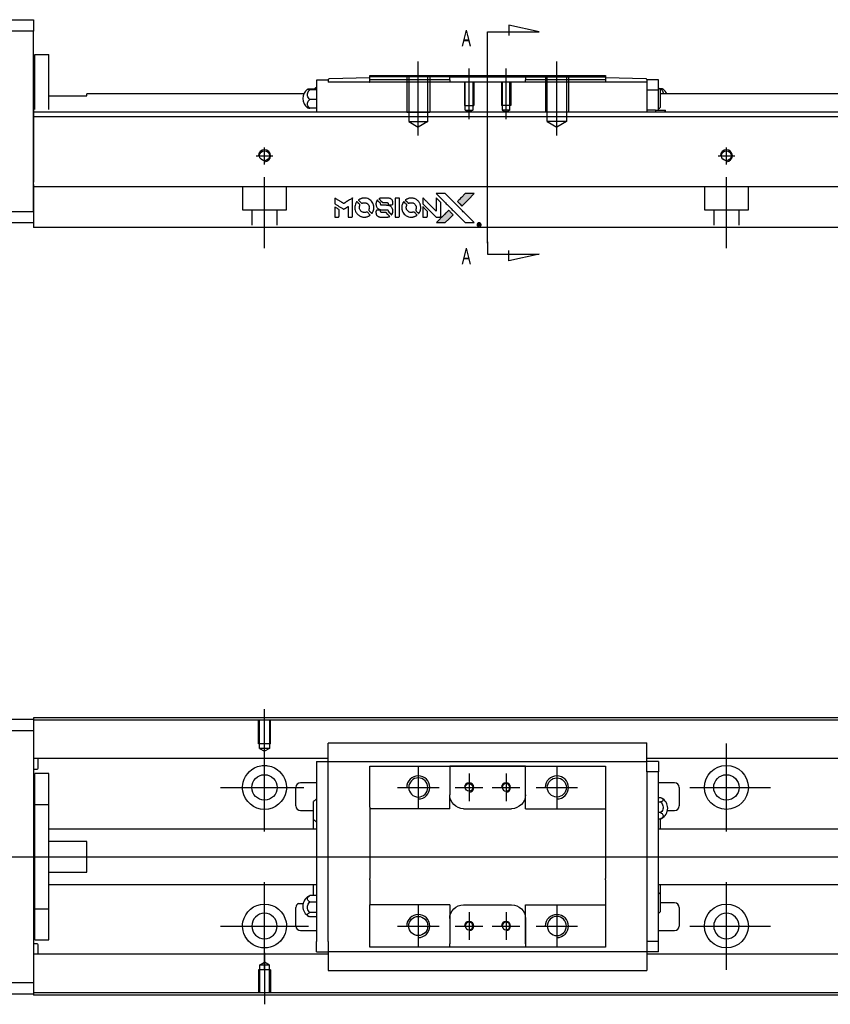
# Model space of a CAD drawing. Header units: millimetres. Extents: x -212 to 3135, y -1694 to 860.
# Tile 22 of 33: x 1001 to 1177, y -1300 to -1087. Entities that reach past the tile are written whole.
import ezdxf
from ezdxf.lldxf.tags import DXFTag

# ---------------------------------------------------------------- set-up
doc = ezdxf.new("R2010")
doc.units = ezdxf.units.MM
doc.layers.get('0').update_dxf_attribs({"linetype": 'CONTINUOUS'})
doc.layers.add('2', color=7, linetype='CONTINUOUS')
doc.styles.add('CHN', font='Microsoft JhengHei.ttf')
tags = doc.linetypes.add('DASHED', pattern=[25.72, 12.86, -12.86]).pattern_tags.tags
tags[6:7] = [DXFTag(74, 4), DXFTag(75, 0), DXFTag(340, '0'), DXFTag(46, 0.0), DXFTag(50, 0.0), DXFTag(44, 0.0), DXFTag(45, 0.0)]
tags[4:5] = [DXFTag(74, 4), DXFTag(75, 0), DXFTag(340, '0'), DXFTag(46, 0.0), DXFTag(50, 0.0), DXFTag(44, 0.0), DXFTag(45, 0.0)]

# ---------------------------------------------------------------- blocks, each defined once
blk = doc.blocks.new('MosionX logo(完整正式版)')
h = blk.add_hatch(color=22)
h.dxf.hatch_style = 1
h.paths.add_polyline_path([(-1416, 1831), (-1517, 1831), (-1619, 1831), (-1707, 1742, 0.000288), (-1740, 1709, 0.000479), (-1769, 1680, 0.000013), (-1794, 1654, 0.197177), (-1794, 1654, 0.197497), (-1794, 1653, 0.00004), (-1779, 1638, 0.000834), (-1763, 1622, 0.000506), (-1744, 1603), (-1694, 1552), (-1555, 1692)])
h.paths.add_polyline_path([(-1892, 1355), (-1942, 1405, 0.000476), (-1962, 1424, 0.000789), (-1978, 1441, 0.000035), (-1993, 1455, 0.19758), (-1993, 1456, 0.198396), (-1994, 1455, 0.000019), (-2014, 1435, 0.000582), (-2036, 1413, 0.000351), (-2062, 1387, 0.000108), (-2174, 1275, 0.000692), (-2230, 1218, 0.000077), (-2269, 1179, 0.197527), (-2269, 1178, 0.410181), (-2269, 1177, 0.000493), (-2248, 1177, 0.002424), (-2219, 1177, 0.000529), (-2169, 1177), (-2070, 1177), (-1981, 1266)])
at = {"color": 22}
for points in [[(-2150, 1708, -0.000056), (-2089, 1647, -0.000021), (-2004, 1562, -0.000021), (-1911, 1469, -0.000025), (-1823, 1381), (-1619, 1177), (-1518, 1177), (-1417, 1177), (-1553, 1315, 0.000274), (-1619, 1381, 0.000123), (-1705, 1467, 0.000121), (-1797, 1559, 0.000165), (-1879, 1641), (-2068, 1831), (-2170, 1831), (-2272, 1831)], [(-1707, 1742, 0.000288), (-1740, 1709, 0.000479), (-1769, 1680, 0.000013), (-1794, 1654, 0.197177), (-1794, 1654, 0.197497), (-1794, 1653, 0.00004), (-1779, 1638, 0.000836), (-1763, 1622, 0.000505), (-1744, 1603), (-1694, 1552), (-1555, 1692), (-1416, 1831), (-1517, 1831), (-1619, 1831)], [(-4562, 1668), (-4562, 1603), (-4545, 1592, -0.000297), (-4534, 1586, -0.000037), (-4510, 1571, -0.000043), (-4482, 1554, -0.000036), (-4452, 1535, 0.000044), (-4422, 1517, 0.000063), (-4396, 1501, 0.000035), (-4374, 1488, 0.0009), (-4368, 1484), (-4360, 1479), (-4348, 1486, 0.001175), (-4342, 1490, 0.000208), (-4329, 1498, 0.000225), (-4315, 1506, 0.000203), (-4300, 1516, -0.000711), (-4286, 1525, -0.001119), (-4274, 1532, -0.000263), (-4263, 1539, -0.04589), (-4262, 1539, -0.519312), (-4261, 1539, -0.001914), (-4261, 1521, -0.003124), (-4260, 1493, -0.000285), (-4260, 1421), (-4260, 1303), (-4219, 1303, 0.001727), (-4189, 1303, 0.025279), (-4179, 1303, 0.073886), (-4173, 1305, 0.07426), (-4167, 1308, 0.03264), (-4166, 1310, 0.01784), (-4164, 1311, 0.017712), (-4163, 1313, 0.026854), (-4162, 1315), (-4160, 1319), (-4160, 1526), (-4159, 1733), (-4162, 1731, -0.004595), (-4163, 1730, -0.00016), (-4169, 1726, -0.000298), (-4177, 1722, -0.000208), (-4185, 1717, 0.000986), (-4210, 1701, 0.00025), (-4250, 1676, 0.000268), (-4292, 1650, 0.000436), (-4329, 1627, -0.002932), (-4341, 1619, -0.004718), (-4351, 1613, -0.001113), (-4360, 1608, -0.227179), (-4361, 1608, -0.045982), (-4362, 1608, -0.000145), (-4374, 1616, -0.000825), (-4387, 1624, -0.000517), (-4403, 1634, 0.000056), (-4458, 1668, 0.000289), (-4488, 1687, 0.000481), (-4511, 1701, 0.000418), (-4535, 1715), (-4562, 1732)], [(-4068, 1643, 0.064158), (-4094, 1594, 0.06356), (-4108, 1539, 0.064004), (-4107, 1483, 0.066747), (-4091, 1429, 0.04321), (-4073, 1396, 0.044737), (-4050, 1367, 0.044901), (-4021, 1342, 0.044184), (-3989, 1323, 0.026293), (-3965, 1313, 0.033344), (-3941, 1306, 0.033227), (-3917, 1303, 0.025815), (-3890, 1302, 0.023119), (-3864, 1304, 0.031044), (-3841, 1308, 0.031337), (-3819, 1315, 0.024258), (-3796, 1325, 0.015622), (-3788, 1329, 0.008495), (-3778, 1335, 0.008415), (-3769, 1341, 0.020814), (-3763, 1346), (-3760, 1348), (-3791, 1379, 0.002843), (-3814, 1403, 0.033917), (-3823, 1411, 0.087906), (-3831, 1414, 0.073302), (-3839, 1416, 0.022047), (-3843, 1415, 0.026465), (-3847, 1415, 0.022233), (-3851, 1414, 0.009985), (-3857, 1412, -0.039011), (-3876, 1407, -0.044398), (-3896, 1406, -0.045096), (-3915, 1408, -0.04265), (-3934, 1413, -0.071154), (-3961, 1428, -0.068827), (-3983, 1450, -0.068713), (-3998, 1476, -0.070507), (-4005, 1506, -0.028605), (-4006, 1519, -0.031418), (-4005, 1531, -0.031044), (-4002, 1544, -0.02668), (-3998, 1556, 0.038913), (-3996, 1564, 0.043732), (-3995, 1571, 0.047754), (-3995, 1578, 0.075756), (-3997, 1583, 0.07294), (-3999, 1586, 0.003456), (-4006, 1594, 0.005023), (-4017, 1605, 0.002422), (-4030, 1619, 0.000819), (-4042, 1631, 0.001349), (-4053, 1641, 0.0001), (-4062, 1650, 0.205335), (-4062, 1651, 0.219821), (-4063, 1650, 0.002494), (-4064, 1648, 0.007089), (-4066, 1646, 0.004494)], [(-3917, 1731, 0.024131), (-3935, 1728, 0.022344), (-3954, 1723, 0.021883), (-3972, 1717, 0.020884), (-3990, 1709, 0.010669), (-4000, 1703, 0.010389), (-4011, 1697, 0.010913), (-4020, 1692, 0.022227), (-4026, 1687), (-4029, 1685), (-3996, 1653, 0.002452), (-3984, 1640, 0.003628), (-3972, 1630, 0.001662), (-3963, 1621, 0.070159), (-3960, 1619, 0.047671), (-3958, 1618, 0.018624), (-3956, 1618, 0.017921), (-3953, 1617, 0.018804), (-3950, 1617, 0.018255), (-3946, 1617, 0.041312), (-3943, 1617, 0.037164), (-3939, 1618, 0.012342), (-3935, 1620, -0.015101), (-3924, 1624, -0.035998), (-3916, 1626, -0.033244), (-3907, 1627, -0.011249), (-3894, 1627, -0.004059), (-3883, 1627, -0.019693), (-3877, 1627, -0.027943), (-3872, 1626, -0.014411), (-3866, 1624, -0.033089), (-3851, 1619, -0.033887), (-3838, 1613, -0.034021), (-3825, 1604, -0.033942), (-3814, 1594, -0.02816), (-3804, 1582, -0.035032), (-3796, 1570, -0.035269), (-3790, 1557, -0.029196), (-3785, 1543, -0.037862), (-3782, 1526, -0.043657), (-3782, 1510, -0.043064), (-3784, 1494, -0.035184), (-3790, 1477, 0.033699), (-3792, 1470, 0.052815), (-3793, 1463, 0.059167), (-3793, 1456, 0.058972), (-3791, 1450, 0.059208), (-3788, 1445, 0.021125), (-3783, 1439, 0.008691), (-3773, 1429, 0.000851), (-3749, 1405, 0.001873), (-3736, 1393, 0.013884), (-3730, 1387, 0.022355), (-3726, 1385, 0.341453), (-3725, 1385, 0.073011), (-3722, 1388, 0.004587), (-3714, 1399, 0.00748), (-3707, 1411, 0.016837), (-3702, 1420, 0.028606), (-3692, 1443, 0.031352), (-3685, 1465, 0.031004), (-3681, 1489, 0.0268), (-3680, 1514, 0.026698), (-3681, 1541, 0.03002), (-3686, 1566, 0.030357), (-3693, 1590, 0.028554), (-3703, 1614, 0.062944), (-3732, 1658, 0.062206), (-3772, 1694, 0.062448), (-3819, 1719, 0.064355), (-3870, 1731, 0.017377), (-3880, 1731, 0.008369), (-3893, 1731, 0.008367), (-3907, 1731, 0.01757)], [(-3610, 1675, 0.023289), (-3616, 1665, 0.026845), (-3621, 1655, 0.026047), (-3626, 1644, 0.019751), (-3629, 1631, 0.013249), (-3631, 1624, 0.025169), (-3631, 1618, 0.016532), (-3632, 1611, 0.002937), (-3632, 1598, 0.003317), (-3632, 1586, 0.011808), (-3631, 1578, 0.01777), (-3631, 1572, 0.021476), (-3630, 1567, 0.04325), (-3623, 1544, 0.045753), (-3612, 1523, 0.04649), (-3598, 1505, 0.047672), (-3581, 1490, 0.025315), (-3573, 1485, 0.015208), (-3564, 1480, 0.01512), (-3554, 1476, 0.022488), (-3546, 1473, 0.027857), (-3532, 1469, 0.034138), (-3519, 1467, 0.014286), (-3499, 1467, 0.00124), (-3449, 1467, -0.00103), (-3418, 1467, -0.002552), (-3396, 1466, -0.001594), (-3379, 1466, -0.047676), (-3374, 1466, -0.085307), (-3367, 1463, -0.097789), (-3361, 1457, -0.085947), (-3357, 1450, -0.051339), (-3356, 1440, 0.014634), (-3355, 1436, 0.015028), (-3355, 1433, 0.014927), (-3354, 1430, 0.059415), (-3353, 1429, 0.070595), (-3351, 1425, 0.00028), (-3315, 1389, 0.000111), (-3279, 1352, 0.200239), (-3277, 1352, 0.268906), (-3276, 1352, 0.001866), (-3271, 1361, 0.007532), (-3267, 1370, 0.017818), (-3263, 1376, 0.013256), (-3261, 1383, 0.011636), (-3258, 1391, 0.011528), (-3256, 1399, 0.012303), (-3254, 1407, 0.0423), (-3252, 1419, 0.013657), (-3252, 1437, 0.013857), (-3252, 1455, 0.037428), (-3254, 1468, 0.014927), (-3256, 1477, 0.0122), (-3259, 1486, 0.012518), (-3262, 1494, 0.023062), (-3265, 1501, 0.065961), (-3281, 1525, 0.06055), (-3304, 1545, 0.059676), (-3331, 1559, 0.060497), (-3360, 1567, 0.025683), (-3367, 1567, 0.001528), (-3386, 1567, 0.002124), (-3410, 1568, 0.001173), (-3439, 1568, -0.000809), (-3490, 1568, -0.017164), (-3506, 1568, -0.063931), (-3514, 1570, -0.108429), (-3520, 1573, -0.052941), (-3523, 1577, -0.063675), (-3525, 1582, -0.050562), (-3526, 1587, -0.020337), (-3527, 1595, 0.009897), (-3528, 1599, 0.016482), (-3528, 1603, 0.019019), (-3529, 1606, 0.06043), (-3530, 1608, 0.076267), (-3533, 1613, 0.00054), (-3566, 1646, 0.000307), (-3601, 1680, 0.142594), (-3604, 1681, 0.232419), (-3604, 1681, 0.022995), (-3606, 1680, 0.024627), (-3608, 1678, 0.015407)], [(-3516, 1731, 0.018538), (-3522, 1730, 0.010695), (-3530, 1729, 0.01068), (-3538, 1727, 0.017678), (-3544, 1725, 0.013849), (-3551, 1722, 0.011814), (-3559, 1719, 0.004513), (-3566, 1716, 0.290035), (-3566, 1715, 0.196418), (-3566, 1714, 0.000124), (-3554, 1702, 0.001477), (-3540, 1688, 0.000898), (-3524, 1671), (-3481, 1629), (-3427, 1628, -0.001471), (-3387, 1628, -0.028714), (-3374, 1627, -0.097073), (-3367, 1625, -0.084199), (-3361, 1620, -0.042698), (-3359, 1616, -0.053912), (-3357, 1612, -0.051004), (-3356, 1608, -0.032967), (-3355, 1602, 0.00807), (-3355, 1600, 0.003023), (-3355, 1596, 0.002994), (-3355, 1592, 0.003629), (-3355, 1588), (-3354, 1579), (-3313, 1579, 0.001618), (-3293, 1579, 0.005206), (-3280, 1579, 0.00535), (-3271, 1579, 0.060675), (-3268, 1580, 0.048484), (-3266, 1581, 0.02389), (-3264, 1582, 0.022812), (-3261, 1584, 0.02462), (-3259, 1586, 0.061781), (-3255, 1591, 0.080179), (-3253, 1596, 0.048561), (-3252, 1604, 0.010021), (-3251, 1619, 0.016602), (-3252, 1638, 0.031409), (-3254, 1653, 0.036474), (-3258, 1666, 0.03439), (-3263, 1679, 0.065928), (-3277, 1699, 0.069066), (-3296, 1715, 0.065697), (-3319, 1725, 0.051559), (-3346, 1731, 0.020904), (-3360, 1731, 0.000451), (-3431, 1731, 0.000419), (-3502, 1732, 0.022759)], [(-3202, 1517), (-3202, 1303), (-3160, 1303), (-3118, 1303), (-3113, 1306, 0.071429), (-3109, 1309, 0.054799), (-3105, 1313, 0.053585), (-3102, 1318, 0.060698), (-3101, 1323, 0.033975), (-3100, 1332, 0.000112), (-3100, 1441, 0.000726), (-3100, 1548, 0.001084), (-3101, 1641), (-3102, 1732), (-3152, 1732), (-3202, 1732)], [(-3011, 1643, 0.018008), (-3017, 1634, 0.009842), (-3023, 1622, 0.009807), (-3030, 1610, 0.015716), (-3035, 1599, 0.048467), (-3047, 1561, 0.045841), (-3052, 1520, 0.046006), (-3049, 1479, 0.049638), (-3039, 1441, 0.064819), (-3012, 1391, 0.06695), (-2974, 1350, 0.066691), (-2926, 1320, 0.063505), (-2872, 1304, 0.03135), (-2858, 1302, 0.010439), (-2837, 1302, 0.010391), (-2817, 1302, 0.032408), (-2803, 1304, 0.015696), (-2787, 1307, 0.018095), (-2771, 1312, 0.018551), (-2757, 1317, 0.018352), (-2743, 1323, 0.015568), (-2733, 1328, 0.009832), (-2723, 1334, 0.009795), (-2713, 1341, 0.023727), (-2706, 1346), (-2703, 1348), (-2734, 1379, 0.001528), (-2751, 1397, 0.010022), (-2760, 1406, 0.019586), (-2766, 1411, 0.061865), (-2771, 1413, 0.055054), (-2777, 1415, 0.061607), (-2784, 1416, 0.048725), (-2792, 1415, 0.020221), (-2802, 1412, -0.017722), (-2813, 1409, -0.02685), (-2822, 1407, -0.02759), (-2832, 1406, -0.020233), (-2843, 1406, -0.04793), (-2864, 1409, -0.048386), (-2883, 1416, -0.047866), (-2901, 1426, -0.044964), (-2917, 1440, -0.04333), (-2931, 1457, -0.050921), (-2941, 1475, -0.051473), (-2946, 1495, -0.0459), (-2948, 1516, -0.019014), (-2948, 1526, -0.024114), (-2947, 1535, -0.025081), (-2945, 1544, -0.023892), (-2942, 1553, 0.008624), (-2939, 1560, 0.026486), (-2938, 1564, 0.035074), (-2937, 1568, 0.02756), (-2937, 1573, 0.087163), (-2939, 1580, 0.073291), (-2942, 1587, 0.028074), (-2951, 1596, 0.002594), (-2973, 1619), (-3005, 1651)], [(-2860, 1730, 0.023681), (-2878, 1728, 0.022402), (-2896, 1723, 0.021929), (-2914, 1717, 0.020503), (-2931, 1709, 0.013745), (-2941, 1704, 0.009767), (-2952, 1698, 0.009658), (-2962, 1691, 0.027804), (-2968, 1687), (-2971, 1685), (-2939, 1653, 0.002053), (-2924, 1638, 0.006738), (-2914, 1628, 0.007826), (-2907, 1622, 0.063909), (-2903, 1619, 0.061532), (-2897, 1617, 0.068674), (-2891, 1617, 0.052072), (-2885, 1618, 0.019648), (-2875, 1621, -0.018366), (-2864, 1624, -0.0288), (-2854, 1626, -0.029061), (-2844, 1627, -0.019155), (-2832, 1627, -0.053809), (-2807, 1624, -0.058833), (-2784, 1615, -0.058566), (-2764, 1601, -0.052525), (-2746, 1582, -0.044733), (-2737, 1566, -0.040573), (-2729, 1547, -0.041123), (-2725, 1529, -0.04951), (-2725, 1511, -0.017369), (-2725, 1502, -0.024255), (-2727, 1495, -0.023787), (-2729, 1487, -0.015798), (-2732, 1479, 0.010631), (-2734, 1474, 0.033653), (-2735, 1470, 0.037806), (-2736, 1467, 0.016307), (-2736, 1462, 0.068179), (-2734, 1453, 0.095747), (-2731, 1446, 0.033418), (-2722, 1436, 0.002133), (-2695, 1409, 0.001452), (-2680, 1395, 0.012393), (-2673, 1388, 0.020479), (-2668, 1385, 0.344362), (-2667, 1385, 0.074287), (-2663, 1388, 0.005454), (-2656, 1400, 0.008391), (-2649, 1412, 0.017097), (-2643, 1422, 0.027375), (-2635, 1442, 0.02835), (-2628, 1463, 0.027723), (-2624, 1485, 0.023913), (-2623, 1509, 0.027047), (-2623, 1537, 0.031685), (-2627, 1563, 0.032425), (-2634, 1588, 0.031013), (-2644, 1612, 0.037914), (-2661, 1641, 0.040153), (-2682, 1667, 0.039834), (-2707, 1688, 0.036173), (-2736, 1707, 0.040752), (-2765, 1719, 0.035885), (-2796, 1728, 0.035491), (-2828, 1731, 0.037615)], [(-2572, 1669), (-2572, 1604), (-2422, 1453), (-2271, 1303), (-2229, 1303, 0.0008), (-2202, 1303, 0.010795), (-2192, 1303, 0.030495), (-2186, 1304, 0.080372), (-2183, 1305, 0.03816), (-2179, 1308, 0.041799), (-2176, 1310, 0.042486), (-2174, 1314, 0.042078), (-2172, 1317, 0.099276), (-2170, 1322, 0.003302), (-2170, 1343, 0.002586), (-2170, 1380, 0.000204), (-2170, 1477), (-2170, 1633), (-2221, 1683), (-2271, 1733), (-2271, 1583), (-2272, 1433), (-2419, 1582, 0.000253), (-2476, 1639, 0.000412), (-2524, 1687, 0.000041), (-2567, 1730, 0.041338), (-2570, 1732), (-2572, 1734)], [(-4562, 1417), (-4562, 1303), (-4521, 1303, 0.000842), (-4494, 1303, 0.010591), (-4484, 1303, 0.028995), (-4479, 1303, 0.069543), (-4475, 1305, 0.051063), (-4471, 1307, 0.039932), (-4468, 1310, 0.039414), (-4465, 1314, 0.045845), (-4462, 1318, 0.094811), (-4461, 1322, 0.007124), (-4461, 1333, 0.004713), (-4461, 1352, 0.000534), (-4461, 1395), (-4461, 1469), (-4471, 1475, 0.000828), (-4502, 1494, 0.000879), (-4532, 1513, 0.000048), (-4561, 1530, 0.137596), (-4562, 1531, 0.413028), (-4562, 1530, 0.000016), (-4562, 1497, 0.000623), (-4562, 1460, 0.000374)], [(-3615, 1454, 0.065483), (-3620, 1451, 0.053271), (-3625, 1447, 0.052018), (-3628, 1443, 0.0556), (-3631, 1437, 0.036839), (-3632, 1434, 0.026922), (-3632, 1430, 0.016905), (-3633, 1424, 0.004317), (-3633, 1416, 0.016369), (-3632, 1397, 0.029936), (-3630, 1382, 0.03418), (-3627, 1369, 0.031327), (-3621, 1356, 0.046935), (-3612, 1340, 0.054053), (-3600, 1327, 0.053701), (-3585, 1317, 0.045364), (-3568, 1309, 0.032479), (-3552, 1305, 0.03386), (-3537, 1303, 0.013578), (-3512, 1303, 0.001155), (-3450, 1303, 0.000413), (-3396, 1303, 0.005008), (-3375, 1304, 0.013199), (-3364, 1304, 0.033956), (-3355, 1305, 0.013909), (-3347, 1308, 0.010864), (-3337, 1310, 0.010938), (-3329, 1313, 0.028702), (-3323, 1316), (-3318, 1318), (-3362, 1362), (-3405, 1406), (-3455, 1406, -0.001504), (-3477, 1406, -0.00328), (-3493, 1406, -0.001901), (-3506, 1406, -0.061333), (-3510, 1407, -0.063621), (-3514, 1409, -0.048633), (-3518, 1412, -0.046769), (-3522, 1415, -0.047961), (-3525, 1420, -0.02678), (-3526, 1424, -0.050957), (-3527, 1427, -0.029398), (-3528, 1431, -0.00401), (-3528, 1441), (-3529, 1456), (-3569, 1456, 0.001061), (-3593, 1456, 0.009147), (-3604, 1455, 0.020721), (-3611, 1455, 0.051619)], [(-2572, 1416), (-2572, 1303), (-2530, 1303), (-2488, 1303), (-2483, 1306, 0.03146), (-2480, 1308, 0.026444), (-2478, 1310, 0.026444), (-2476, 1312, 0.031457), (-2475, 1314), (-2472, 1319), (-2471, 1375), (-2471, 1431), (-2521, 1481, 0.000745), (-2540, 1499, 0.001228), (-2556, 1515, 0.000087), (-2571, 1529, 0.195134), (-2571, 1530, 0.412117), (-2572, 1529, 0.000048), (-2572, 1496, 0.00109), (-2572, 1460, 0.000653)], [(-2062, 1387, 0.000108), (-2174, 1275, 0.000692), (-2230, 1218, 0.000077), (-2269, 1179, 0.197527), (-2269, 1178, 0.410182), (-2269, 1177, 0.000493), (-2248, 1177, 0.002424), (-2219, 1177, 0.000529), (-2170, 1177), (-2070, 1177), (-1981, 1266), (-1892, 1355), (-1942, 1405, 0.000476), (-1962, 1424, 0.000789), (-1978, 1441, 0.000035), (-1993, 1455, 0.19758), (-1993, 1456, 0.198396), (-1994, 1455, 0.000019), (-2014, 1435, 0.000582), (-2036, 1413, 0.000351)], [(-1319, 1173, 0.082374), (-1332, 1167, 0.083404), (-1342, 1157, 0.082663), (-1349, 1145, 0.07897), (-1351, 1130, 0.084941), (-1349, 1114, 0.08953), (-1341, 1100, 0.090743), (-1329, 1090, 0.090193), (-1313, 1085, 0.10067), (-1296, 1085, 0.099454), (-1281, 1093, 0.097736), (-1269, 1106, 0.09365), (-1263, 1122, 0.07584), (-1263, 1135, 0.068415), (-1267, 1148, 0.068328), (-1274, 1159, 0.075277), (-1283, 1168, 0.059367), (-1291, 1172, 0.048986), (-1300, 1174, 0.048519), (-1310, 1174, 0.055347)], [(-1325, 1129), (-1325, 1104), (-1322, 1104), (-1319, 1104), (-1319, 1114), (-1319, 1125), (-1313, 1125), (-1306, 1126), (-1302, 1119, -0.003356), (-1300, 1116, -0.002757), (-1298, 1113, -0.002784), (-1296, 1110, -0.007382), (-1295, 1108, 0.019487), (-1294, 1105, 0.098302), (-1293, 1104, 0.116932), (-1291, 1104, 0.032798), (-1289, 1104), (-1285, 1104), (-1288, 1108, 0.005748), (-1289, 1111, 0.002522), (-1291, 1114, 0.002495), (-1293, 1117, 0.00334), (-1295, 1120), (-1299, 1126), (-1296, 1128, 0.066516), (-1292, 1130, 0.085926), (-1290, 1133, 0.082934), (-1289, 1137, 0.05747), (-1289, 1141, 0.023576), (-1289, 1144, 0.043538), (-1289, 1146, 0.050891), (-1290, 1148, 0.049897), (-1291, 1149, 0.067884), (-1295, 1152, 0.077412), (-1298, 1154, 0.049266), (-1304, 1154, 0.012208), (-1313, 1155), (-1325, 1155)], [(-1298, 1147, -0.120545), (-1296, 1144, -0.09136), (-1295, 1141, -0.087576), (-1296, 1137, -0.098026), (-1297, 1134, -0.079907), (-1299, 1133, -0.087697), (-1300, 1132, -0.041371), (-1303, 1132, -0.005557), (-1309, 1132), (-1319, 1131), (-1319, 1140), (-1319, 1149), (-1310, 1149, -0.007471), (-1305, 1149, -0.035301), (-1302, 1148, -0.060486), (-1300, 1148, -0.063546)]]:
    blk.add_lwpolyline(points, format="xyb", close=True, dxfattribs=at)

msp = doc.modelspace()

# ---------------------------------------------------------------- linework, layer by layer
for p, q in [((1054.43, -1247.07), (1054.43, -1235.95)), ((1054.43, -1262.43), (1054.43, -1243.38)), ((1154.43, -1262.43), (1154.43, -1243.38)), ((1087.72, -1248.41), (1087.72, -1257.41)), ((1117.72, -1248.41), (1117.72, -1257.41)), ((1098.72, -1249.91), (1098.72, -1255.91)), ((1106.72, -1249.91), (1106.72, -1255.91)), ((1044.9, -1252.91), (1062.95, -1252.91)), ((1083.22, -1252.91), (1092.22, -1252.91)), ((1095.72, -1252.91), (1101.72, -1252.91)), ((1103.72, -1252.91), (1109.72, -1252.91)), ((1113.22, -1252.91), (1122.22, -1252.91)), ((1146.48, -1252.91), (1163.95, -1252.91)), ((940.43, -1267.91), (1078.86, -1267.91)), ((1078.86, -1267.91), (1520.43, -1267.91)), ((1054.43, -1292.43), (1054.43, -1273.38)), ((1154.43, -1292.43), (1154.43, -1273.38)), ((1061.8, -1278), (1062.8, -1278)), ((1087.72, -1278.41), (1087.72, -1287.41)), ((1117.72, -1278.41), (1117.72, -1287.41)), ((1098.72, -1279.91), (1098.72, -1285.91)), ((1106.72, -1279.91), (1106.72, -1285.91)), ((1044.9, -1282.91), (1063.95, -1282.91)), ((1083.22, -1282.91), (1092.22, -1282.91)), ((1095.72, -1282.91), (1101.72, -1282.91)), ((1103.72, -1282.91), (1109.72, -1282.91)), ((1113.22, -1282.91), (1122.22, -1282.91)), ((1146.48, -1282.91), (1163.95, -1282.91)), ((1054.43, -1288.74), (1054.43, -1299.86))]:
    msp.add_line(p, q)
at = {"linetype": 'Continuous'}
for p, q in [((945.43, -1238.16), (1004.43, -1238.16)), ((1086.56, -1237.86), (1004.43, -1237.86)), ((1004.43, -1237.86), (1004.43, -1238.16)), ((1004.43, -1238.16), (1004.43, -1240.66)), ((1086.43, -1238.36), (1004.43, -1238.36)), ((1504.43, -1238.36), (1086.43, -1238.36)), ((1504.43, -1237.86), (1086.56, -1237.86)), ((1004.43, -1240.66), (945.43, -1240.66)), ((1004.43, -1240.66), (1004.43, -1295.16)), ((1068.22, -1243.43), (1068.22, -1243.3)), ((1068.22, -1243.3), (1068.22, -1243.3)), ((1137.22, -1243.3), (1068.22, -1243.3)), ((1068.22, -1247), (1068.22, -1243.43)), ((1137.22, -1243.3), (1137.22, -1243.25)), ((1137.22, -1243.43), (1137.22, -1243.3)), ((1137.22, -1247), (1137.22, -1243.43)), ((1068.22, -1246.68), (1004.43, -1246.68)), ((1005.43, -1248.77), (1005.43, -1246.68)), ((1504.43, -1246.68), (1137.22, -1246.68)), ((1004.43, -1248.97), (1005.23, -1248.97)), ((1065.72, -1247.33), (1065.72, -1249.53)), ((1065.72, -1247.33), (1068.22, -1247.33)), ((1068.22, -1247.33), (1068.22, -1247)), ((1068.22, -1248.33), (1068.22, -1247.33)), ((1068.22, -1247.33), (1137.22, -1247.33)), ((1068.22, -1249.53), (1068.22, -1248.33)), ((1077.22, -1249.33), (1077.22, -1248.33)), ((1094.52, -1248.33), (1094.52, -1249.03)), ((1110.92, -1248.33), (1094.52, -1248.33)), ((1094.52, -1249.03), (1094.52, -1254.51)), ((1094.61, -1248.33), (1110.83, -1248.33)), ((1110.92, -1249.03), (1110.92, -1248.33)), ((1110.92, -1257.51), (1110.92, -1249.03)), ((1110.92, -1254.51), (1110.92, -1249.03)), ((1128.22, -1248.33), (1128.22, -1249.33)), ((1137.22, -1247.33), (1137.22, -1247)), ((1139.72, -1247.33), (1137.22, -1247.33)), ((1137.22, -1248.33), (1137.22, -1247.33)), ((1137.22, -1249.53), (1137.22, -1248.33)), ((1139.72, -1247.33), (1139.72, -1249.53)), ((1007.73, -1249.91), (1004.73, -1249.91)), ((1007.73, -1249.91), (1004.73, -1249.91)), ((1004.73, -1256.59), (1004.73, -1249.91)), ((1004.73, -1256.59), (1004.73, -1249.91)), ((1007.73, -1256.59), (1007.73, -1249.91)), ((1007.73, -1256.59), (1007.73, -1249.91)), ((1065.72, -1249.53), (1065.72, -1286.28)), ((1068.22, -1250.01), (1068.22, -1249.53)), ((1068.22, -1250.01), (1068.22, -1249.57)), ((1068.22, -1285.8), (1068.22, -1250.01)), ((1077.22, -1257.21), (1077.22, -1249.33)), ((1128.22, -1249.33), (1128.22, -1257.21)), ((1139.72, -1249.53), (1137.22, -1249.53)), ((1137.22, -1249.53), (1137.22, -1250.01)), ((1137.22, -1249.57), (1137.22, -1250.01)), ((1137.22, -1250.01), (1137.22, -1285.8)), ((1139.72, -1286.28), (1139.72, -1249.53)), ((1061.22, -1256.91), (1061.22, -1252.91)), ((1065.72, -1251.91), (1062.22, -1251.91)), ((1143.22, -1251.91), (1139.72, -1251.91)), ((1144.22, -1252.91), (1144.22, -1256.91)), ((1094.52, -1257.51), (1094.52, -1254.51)), ((1139.72, -1255.11), (1140.18, -1255.11)), ((1004.73, -1257.16), (1004.43, -1257.16)), ((1004.73, -1257.16), (1004.43, -1257.16)), ((1004.73, -1279.22), (1004.73, -1256.59)), ((1004.73, -1256.59), (1007.73, -1256.59)), ((1004.73, -1279.22), (1004.73, -1256.59)), ((1007.73, -1279.22), (1007.73, -1256.59)), ((1007.73, -1279.22), (1007.73, -1256.59)), ((1065.07, -1259.82), (1065.07, -1255.97)), ((1077.22, -1257.21), (1077.22, -1262.91)), ((1097.52, -1257.51), (1107.92, -1257.51)), ((1110.92, -1257.51), (1128.22, -1257.51)), ((1128.22, -1257.21), (1128.22, -1262.91)), ((1139.72, -1256.05), (1140.18, -1256.05)), ((1062.22, -1257.91), (1065.07, -1257.91)), ((1140.18, -1258.35), (1139.72, -1258.35)), ((1139.72, -1259.7), (1140.18, -1259.7)), ((1140.07, -1259.7), (1140.07, -1261.91)), ((1141.67, -1257.91), (1143.22, -1257.91)), ((1065.07, -1261.91), (1065.07, -1259.82)), ((1065.72, -1261.91), (1007.73, -1261.91)), ((1077.22, -1262.91), (1077.22, -1263.21)), ((1077.22, -1263.21), (1077.22, -1272.61)), ((1128.22, -1262.91), (1128.22, -1263.21)), ((1128.22, -1263.21), (1128.22, -1272.61)), ((1504.43, -1261.91), (1139.72, -1261.91)), ((1015.93, -1264.59), (1007.73, -1264.59)), ((1015.93, -1271.22), (1015.93, -1264.59)), ((1007.73, -1271.22), (1015.93, -1271.22)), ((1007.73, -1273.91), (1065.72, -1273.91)), ((1065.07, -1276.33), (1065.07, -1273.91)), ((1077.22, -1272.91), (1077.22, -1272.61)), ((1077.22, -1272.91), (1077.22, -1278.3)), ((1128.22, -1272.91), (1128.22, -1272.61)), ((1128.22, -1272.91), (1128.22, -1278.3)), ((1139.72, -1273.91), (1504.43, -1273.91)), ((1140.07, -1273.91), (1140.07, -1275.99)), ((1065.72, -1276.33), (1064.27, -1276.33)), ((1140.07, -1275.99), (1140.07, -1279.84)), ((1004.43, -1278.66), (1004.73, -1278.66)), ((1004.43, -1278.66), (1004.73, -1278.66)), ((1064.27, -1277.69), (1065.72, -1277.69)), ((1077.22, -1278.6), (1077.22, -1278.3)), ((1094.52, -1278.3), (1077.22, -1278.3)), ((1077.22, -1286.48), (1077.22, -1278.6)), ((1094.52, -1278.3), (1094.52, -1281.3)), ((1097.52, -1278.3), (1107.92, -1278.3)), ((1110.92, -1286.78), (1110.92, -1278.3)), ((1128.22, -1278.3), (1128.22, -1286.48)), ((1143.22, -1277.91), (1140.07, -1277.91)), ((1004.73, -1279.22), (1007.73, -1279.22)), ((1004.73, -1285.91), (1004.73, -1279.22)), ((1004.73, -1285.91), (1004.73, -1279.22)), ((1007.73, -1285.91), (1007.73, -1279.22)), ((1007.73, -1285.91), (1007.73, -1279.22)), ((1061.22, -1282.91), (1061.22, -1278.91)), ((1065.72, -1279.98), (1064.27, -1279.98)), ((1065.72, -1280.93), (1064.27, -1280.93)), ((1144.22, -1278.91), (1144.22, -1282.91)), ((1094.52, -1281.3), (1094.52, -1286.78)), ((1110.92, -1281.3), (1110.92, -1286.78)), ((1062.22, -1283.91), (1065.72, -1283.91)), ((1139.72, -1283.91), (1143.22, -1283.91)), ((1005.23, -1286.75), (1004.43, -1286.75)), ((1004.73, -1285.91), (1007.73, -1285.91)), ((1004.73, -1285.91), (1007.73, -1285.91)), ((1005.43, -1289.03), (1005.43, -1286.95)), ((1065.72, -1288.48), (1065.72, -1286.28)), ((1068.22, -1286.24), (1068.22, -1285.8)), ((1068.22, -1286.28), (1068.22, -1285.8)), ((1068.22, -1286.28), (1068.22, -1287.48)), ((1077.22, -1287.48), (1077.22, -1286.48)), ((1094.52, -1287.48), (1094.52, -1286.78)), ((1110.92, -1286.78), (1110.92, -1287.48)), ((1128.22, -1286.48), (1128.22, -1287.48)), ((1137.22, -1285.8), (1137.22, -1286.28)), ((1137.22, -1285.8), (1137.22, -1286.24)), ((1137.22, -1286.28), (1137.22, -1287.48)), ((1139.72, -1286.28), (1137.22, -1286.28)), ((1139.72, -1288.48), (1139.72, -1286.28)), ((1068.22, -1289.03), (1004.43, -1289.03)), ((1065.72, -1288.48), (1068.22, -1288.48)), ((1068.22, -1287.48), (1068.22, -1288.48)), ((1137.22, -1288.48), (1068.22, -1288.48)), ((1068.22, -1288.48), (1068.22, -1292.38)), ((1110.92, -1287.48), (1094.52, -1287.48)), ((1110.83, -1287.48), (1094.61, -1287.48)), ((1128.22, -1287.48), (1119.57, -1287.48)), ((1137.22, -1287.48), (1137.22, -1288.48)), ((1137.22, -1288.48), (1137.22, -1288.81)), ((1139.72, -1288.48), (1137.22, -1288.48)), ((1137.22, -1288.81), (1137.22, -1292.38)), ((1504.43, -1289.03), (1137.22, -1289.03)), ((1068.22, -1292.38), (1068.22, -1292.51)), ((1068.22, -1292.51), (1068.22, -1292.56)), ((1068.22, -1292.51), (1137.22, -1292.51)), ((1137.22, -1292.38), (1137.22, -1292.51)), ((1137.22, -1292.51), (1137.22, -1292.56)), ((945.43, -1295.16), (1004.43, -1295.16)), ((1004.43, -1295.16), (1004.43, -1297.66)), ((1004.43, -1297.66), (945.43, -1297.66)), ((1071.31, -1297.36), (1004.43, -1297.36)), ((1004.43, -1297.66), (1004.43, -1297.86)), ((1071.18, -1297.86), (1004.43, -1297.86)), ((1504.43, -1297.86), (1071.18, -1297.86)), ((1504.43, -1297.36), (1071.31, -1297.36))]:
    msp.add_line(p, q, dxfattribs=at)
at = {"linetype": 'DASHED'}
for p, q in [((1004.43, -1238.16), (1004.43, -1238.36)), ((1004.43, -1238.36), (1004.43, -1239.36)), ((1004.43, -1239.36), (1004.43, -1245.68)), ((1004.43, -1245.68), (1004.43, -1246.68)), ((1004.43, -1246.68), (1004.43, -1248.23)), ((1004.43, -1248.23), (1004.43, -1251.79)), ((1068.22, -1247.43), (1068.22, -1247.43)), ((1137.22, -1247.43), (1137.22, -1247.43)), ((1004.43, -1251.79), (1004.43, -1253.7)), ((1004.43, -1253.7), (1004.43, -1282.01)), ((1004.43, -1282.01), (1004.43, -1283.93)), ((1004.43, -1283.93), (1004.43, -1287.49)), ((1004.43, -1287.49), (1004.43, -1289.03)), ((1004.43, -1289.03), (1004.43, -1290.03)), ((1137.22, -1288.38), (1137.22, -1288.38)), ((1004.43, -1290.03), (1004.43, -1296.36)), ((1004.43, -1296.36), (1004.43, -1297.36)), ((1004.43, -1297.36), (1004.43, -1297.66))]:
    msp.add_line(p, q, dxfattribs=at)
at = {"linetype": 'DASHED', "ltscale": 0.1}
for p, q in [((1053.13, -1243.45), (1053.13, -1238.45)), ((1053.35, -1244.45), (1053.35, -1238.45)), ((1055.5, -1238.45), (1055.5, -1244.45)), ((1055.73, -1243.45), (1055.73, -1238.45)), ((1055.73, -1243.45), (1053.13, -1243.45)), ((1055.5, -1244.45), (1053.35, -1244.45)), ((1053.35, -1244.45), (1054.43, -1245.07)), ((1055.5, -1244.45), (1054.43, -1245.07)), ((1053.35, -1291.36), (1054.43, -1290.74)), ((1053.35, -1291.36), (1053.35, -1297.36)), ((1055.5, -1291.36), (1053.35, -1291.36)), ((1055.5, -1291.36), (1054.43, -1290.74)), ((1055.5, -1297.36), (1055.5, -1291.36)), ((1055.73, -1292.36), (1053.13, -1292.36)), ((1053.13, -1292.36), (1053.13, -1297.36)), ((1055.73, -1292.36), (1055.73, -1297.36))]:
    msp.add_line(p, q, dxfattribs=at)
at = {"linetype": 'Continuous'}
for centre, radius in [((1154.43, -1252.91), 4.75), ((1054.43, -1252.91), 2.75), ((1117.72, -1252.91), 2.07), ((1154.43, -1252.91), 2.75), ((1098.72, -1252.91), 0.825), ((1154.43, -1282.91), 4.75), ((1087.72, -1282.91), 2.07)]:
    msp.add_circle(centre, radius, dxfattribs=at)
at = {"linetype": 'Continuous', "extrusion": (0, 0, -1)}
for centre, radius in [((-1087.72, -1252.91), 2.07), ((-1106.72, -1252.91), 0.825), ((-1054.43, -1282.91), 2.75), ((-1117.72, -1282.91), 2.07), ((-1154.43, -1282.91), 2.75), ((-1098.72, -1282.91), 0.825), ((-1106.72, -1282.91), 0.825)]:
    msp.add_circle(centre, radius, dxfattribs=at)
at = {"linetype": 'Continuous'}
for centre, radius, start, end in [((1005.23, -1248.77), 0.2, 270, 0), ((1062.22, -1252.91), 1, 90, 180), ((1143.22, -1252.91), 1, 0, 90), ((1067.21, -1257.86), 2.85, 121.5132, 138.6569), ((1139.22, -1257.41), 2.5, 0, 61.7734), ((1062.22, -1256.91), 1, 180, 270), ((1139.22, -1257.41), 2.5, 298.2701, 0), ((1143.22, -1256.91), 1, 270, 0), ((1067.21, -1257.94), 2.85, 221.3431, 238.4868), ((1065.22, -1278.63), 2.5, 118.2701, 180), ((1137.93, -1277.87), 2.85, 41.3431, 51.1006), ((1062.22, -1278.91), 1, 114.7486, 180), ((1065.22, -1278.63), 2.5, 180, 241.7734), ((1143.22, -1278.91), 1, 0, 90), ((1137.93, -1277.95), 2.85, 308.8994, 318.6569), ((1062.22, -1282.91), 1, 180, 270), ((1143.22, -1282.91), 1, 270, 0), ((1005.23, -1286.95), 0.2, 0, 90)]:
    msp.add_arc(centre, radius, start, end, dxfattribs=at)
at = {"linetype": 'Continuous', "extrusion": (0, 0, -1)}
for centre, radius, start, end in [((-1054.43, -1252.91), 4.75, 13.6191, 80.1049), ((-1054.43, -1252.91), 4.75, 99.8951, 166.3809), ((-1054.43, -1252.91), 4.75, 189.6765, 350.3235), ((-1097.52, -1254.51), 3, 270, 359.96), ((-1107.92, -1254.51), 3, 180, 270), ((-1054.43, -1282.91), 4.75, 10.8558, 169.1442), ((-1097.52, -1281.3), 3, 0, 90), ((-1107.92, -1281.3), 3, 90, 180), ((-1054.43, -1282.91), 4.75, 285.2319, 347.572), ((-1054.43, -1282.91), 4.75, 192.428, 254.7681)]:
    msp.add_arc(centre, radius, start, end, dxfattribs=at)
for centre, radius in [((1087.72, -1252.91), 2.5), ((1117.72, -1252.91), 2.5), ((1098.72, -1252.91), 1), ((1106.72, -1252.91), 1), ((1087.72, -1282.91), 2.5), ((1117.72, -1282.91), 2.5), ((1098.72, -1282.91), 1), ((1106.72, -1282.91), 1)]:
    msp.add_arc(centre, radius, 270, 180)
at = {"linetype": 'Continuous'}
for points, knots in [([(1053.61, -1248.23), (1054.02, -1248.15), (1054.45, -1248.14), (1055, -1248.19), (1055.12, -1248.2), (1055.24, -1248.23)], [0, 0, 0, 0, 0.772987, 0.772987, 1, 1, 1, 1]), ([(1140.18, -1255.11), (1140.31, -1255.15), (1140.42, -1255.21), (1140.6, -1255.32), (1140.66, -1255.39), (1140.73, -1255.52), (1140.73, -1255.59), (1140.69, -1255.73), (1140.64, -1255.8), (1140.48, -1255.92), (1140.38, -1255.97), (1140.23, -1256.03), (1140.21, -1256.04), (1140.18, -1256.05)], [0, 0, 0, 0, 0.192078, 0.192078, 0.384156, 0.384156, 0.576234, 0.576234, 0.768312, 0.768312, 0.960389, 0.960389, 1, 1, 1, 1]), ([(1140.18, -1256.05), (1140.31, -1256.16), (1140.42, -1256.29), (1140.6, -1256.57), (1140.66, -1256.73), (1140.73, -1257.06), (1140.73, -1257.23), (1140.69, -1257.56), (1140.64, -1257.73), (1140.48, -1258.03), (1140.38, -1258.16), (1140.23, -1258.3), (1140.21, -1258.33), (1140.18, -1258.35)], [0, 0, 0, 0, 0.192078, 0.192078, 0.384156, 0.384156, 0.576234, 0.576234, 0.768312, 0.768312, 0.960389, 0.960389, 1, 1, 1, 1]), ([(1140.18, -1258.35), (1140.31, -1258.41), (1140.42, -1258.49), (1140.6, -1258.66), (1140.66, -1258.75), (1140.73, -1258.94), (1140.73, -1259.04), (1140.69, -1259.24), (1140.64, -1259.34), (1140.48, -1259.51), (1140.38, -1259.59), (1140.23, -1259.68), (1140.21, -1259.69), (1140.18, -1259.7)], [0, 0, 0, 0, 0.192078, 0.192078, 0.384156, 0.384156, 0.576234, 0.576234, 0.768312, 0.768312, 0.960389, 0.960389, 1, 1, 1, 1]), ([(1064.27, -1277.69), (1064.14, -1277.62), (1064.02, -1277.55), (1063.85, -1277.38), (1063.79, -1277.28), (1063.72, -1277.09), (1063.71, -1276.99), (1063.76, -1276.79), (1063.81, -1276.7), (1063.96, -1276.52), (1064.07, -1276.44), (1064.21, -1276.36), (1064.24, -1276.35), (1064.27, -1276.33)], [0, 0, 0, 0, 0.192078, 0.192078, 0.384156, 0.384156, 0.576234, 0.576234, 0.768312, 0.768312, 0.960389, 0.960389, 1, 1, 1, 1]), ([(1064.27, -1279.98), (1064.14, -1279.88), (1064.02, -1279.75), (1063.85, -1279.46), (1063.79, -1279.3), (1063.72, -1278.97), (1063.71, -1278.8), (1063.76, -1278.47), (1063.81, -1278.31), (1063.96, -1278.01), (1064.07, -1277.87), (1064.21, -1277.73), (1064.24, -1277.71), (1064.27, -1277.69)], [0, 0, 0, 0, 0.192078, 0.192078, 0.384156, 0.384156, 0.576234, 0.576234, 0.768312, 0.768312, 0.960389, 0.960389, 1, 1, 1, 1]), ([(1064.27, -1280.93), (1064.14, -1280.88), (1064.02, -1280.83), (1063.85, -1280.71), (1063.79, -1280.65), (1063.72, -1280.51), (1063.71, -1280.44), (1063.76, -1280.31), (1063.81, -1280.24), (1063.96, -1280.12), (1064.07, -1280.06), (1064.21, -1280), (1064.24, -1279.99), (1064.27, -1279.98)], [0, 0, 0, 0, 0.192078, 0.192078, 0.384156, 0.384156, 0.576234, 0.576234, 0.768312, 0.768312, 0.960389, 0.960389, 1, 1, 1, 1]), ([(1055.67, -1287.49), (1055.27, -1287.6), (1054.85, -1287.66), (1054.01, -1287.65), (1053.58, -1287.6), (1053.18, -1287.49)], [0, 0, 0, 0, 0.500461, 0.500461, 1, 1, 1, 1])]:
    msp.add_open_spline(points, degree=3, knots=knots, dxfattribs=at)
for points, degree in [([(1077.22, -1248.33), (1094.52, -1248.33)], 1), ([(1110.92, -1248.33), (1128.22, -1248.33)], 1), ([(1049.74, -1253.7), (1049.63, -1253.05), (1049.67, -1252.38), (1049.81, -1251.79)], 3), ([(1059.04, -1251.79), (1059.19, -1252.38), (1059.22, -1253.05), (1059.11, -1253.7)], 3), ([(1094.52, -1257.51), (1077.22, -1257.51)], 1), ([(1140.18, -1259.7), (1140.27, -1259.67), (1140.35, -1259.64), (1140.42, -1259.6)], 3), ([(1064.27, -1276.33), (1064.18, -1276.36), (1064.1, -1276.4), (1064.03, -1276.43)], 3), ([(1110.92, -1278.3), (1128.22, -1278.3)], 1), ([(1049.79, -1283.93), (1049.66, -1283.33), (1049.64, -1282.66), (1049.76, -1282.01)], 3), ([(1059.09, -1282.01), (1059.22, -1282.66), (1059.2, -1283.33), (1059.06, -1283.93)], 3), ([(1094.52, -1287.48), (1077.22, -1287.48)], 1), ([(1128.22, -1287.48), (1110.92, -1287.48)], 1)]:
    msp.add_open_spline(points, degree=degree, dxfattribs=at)
msp.add_rational_spline([(1094.52, -1254.51), (1094.52, -1254.51), (1094.52, -1254.51)], [0.500000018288, 0.499999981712, 0.500000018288], degree=2, dxfattribs=at)
at = {"layer": '2', "linetype": 'Continuous'}
for p, q in [((945.43, -1086.71), (1004.43, -1086.71)), ((1004.43, -1086.71), (1004.43, -1089.21)), ((1004.43, -1089.21), (945.43, -1089.21)), ((1004.43, -1128.21), (1004.43, -1089.21)), ((1004.73, -1094.21), (1007.73, -1094.21)), ((1004.73, -1106.16), (1004.73, -1094.21)), ((1004.73, -1094.21), (1007.73, -1094.21)), ((1004.73, -1106.16), (1004.73, -1094.21)), ((1007.73, -1106.16), (1007.73, -1094.21)), ((1007.73, -1106.16), (1007.73, -1094.21)), ((1004.73, -1097.46), (1004.43, -1097.46)), ((1004.73, -1097.46), (1004.43, -1097.46)), ((1065.73, -1099.76), (1068.23, -1099.76)), ((1065.73, -1101.96), (1065.73, -1099.76)), ((1068.23, -1099.76), (1068.23, -1099.69)), ((1068.23, -1099.76), (1068.23, -1100.26)), ((1077.23, -1099.26), (1068.42, -1099.49)), ((1077.23, -1098.76), (1094.23, -1098.76)), ((1077.23, -1099.76), (1077.23, -1098.76)), ((1077.23, -1100.26), (1077.23, -1099.76)), ((1094.53, -1099.06), (1094.23, -1098.76)), ((1094.23, -1098.76), (1111.23, -1098.76)), ((1094.53, -1099.06), (1097.53, -1099.06)), ((1094.53, -1099.76), (1094.53, -1099.06)), ((1094.53, -1099.76), (1094.53, -1100.26)), ((1097.53, -1099.06), (1107.93, -1099.06)), ((1107.93, -1099.06), (1110.93, -1099.06)), ((1111.23, -1098.76), (1110.93, -1099.06)), ((1110.93, -1099.06), (1110.93, -1099.76)), ((1110.93, -1100.26), (1110.93, -1099.76)), ((1111.23, -1098.76), (1128.23, -1098.76)), ((1128.23, -1098.76), (1128.23, -1099.76)), ((1137.03, -1099.49), (1128.23, -1099.26)), ((1128.23, -1099.76), (1128.23, -1100.26)), ((1137.23, -1099.69), (1137.23, -1099.76)), ((1137.23, -1099.76), (1137.23, -1100.26)), ((1139.73, -1099.76), (1137.23, -1099.76)), ((1139.73, -1101.96), (1139.73, -1099.76)), ((1064.27, -1101.65), (1065.73, -1101.65)), ((1065.73, -1101.89), (1064.27, -1101.89)), ((1065.73, -1105.26), (1065.73, -1101.96)), ((1137.23, -1100.26), (1068.23, -1100.26)), ((1077.16, -1100.26), (1077.23, -1100.26)), ((1128.23, -1100.26), (1128.29, -1100.26)), ((1137.23, -1100.26), (1137.23, -1106.71)), ((1139.73, -1101.96), (1137.23, -1101.96)), ((1139.73, -1105.26), (1139.73, -1101.96)), ((1140.18, -1101.65), (1139.9, -1101.65)), ((1140.08, -1101.83), (1140.08, -1103.76)), ((1007.73, -1103.21), (1015.93, -1103.21)), ((1062.94, -1102.76), (1015.93, -1102.76)), ((1015.93, -1103.21), (1015.93, -1102.76)), ((1065.73, -1103.99), (1064.27, -1103.99)), ((1404.43, -1102.76), (1140.08, -1102.76)), ((1140.08, -1103.76), (1140.08, -1105.68)), ((1065.73, -1105.86), (1064.27, -1105.86)), ((1065.73, -1106.71), (1065.73, -1105.26)), ((1139.73, -1106.26), (1139.73, -1105.26)), ((1103.67, -1106.71), (1004.43, -1106.71)), ((1404.43, -1107.71), (1004.43, -1107.71)), ((1404.43, -1106.71), (1103.67, -1106.71)), ((1139.07, -1106.26), (1137.23, -1106.26)), ((1139.07, -1106.26), (1141.11, -1106.26)), ((1139.07, -1106.26), (1139.07, -1106.71)), ((1141.11, -1106.26), (1141.23, -1106.26)), ((1141.11, -1106.26), (1141.11, -1106.71)), ((1141.23, -1106.71), (1141.23, -1106.26)), ((1004.43, -1122.36), (1004.43, -1129.16)), ((1099.52, -1122.91), (1004.43, -1122.91)), ((1404.43, -1122.91), (1099.52, -1122.91)), ((989.43, -1128.21), (1004.43, -1128.21)), ((1004.43, -1129.16), (1004.43, -1131.71)), ((1004.43, -1130.71), (989.43, -1130.71)), ((1097.26, -1131.71), (1004.43, -1131.71)), ((1404.43, -1131.71), (1097.26, -1131.71))]:
    msp.add_line(p, q, dxfattribs=at)
at = {"layer": '2'}
for p, q in [((1113.87, -1089.32), (1107.29, -1087.89)), ((1107.29, -1087.89), (1107.29, -1090.12)), ((1102.73, -1089.32), (1113.87, -1089.32)), ((1102.73, -1091.96), (1102.73, -1089.32)), ((1102.73, -1135.08), (1102.73, -1091.96)), ((1087.73, -1111.76), (1087.73, -1095.76)), ((1098.73, -1108.26), (1098.73, -1097.26)), ((1106.73, -1108.26), (1106.73, -1097.26)), ((1117.73, -1111.76), (1117.73, -1095.76)), ((1102.73, -1134.83), (1102.73, -1137.46)), ((1102.73, -1137.46), (1113.87, -1137.46)), ((1107.29, -1138.9), (1107.29, -1136.67)), ((1113.87, -1137.46), (1107.29, -1138.9))]:
    msp.add_line(p, q, dxfattribs=at)
at = {"layer": '2', "linetype": 'DASHED'}
for p, q in [((1065.73, -1099.76), (1065.73, -1099.76)), ((1068.23, -1099.76), (1068.23, -1099.76)), ((1110.93, -1099.06), (1110.93, -1099.06)), ((1137.23, -1099.76), (1137.23, -1099.76)), ((1139.73, -1099.76), (1139.73, -1099.76)), ((1068.23, -1099.86), (1068.23, -1099.86)), ((1094.53, -1100.26), (1094.53, -1100.26)), ((1094.53, -1100.26), (1094.53, -1100.26)), ((1110.93, -1100.26), (1110.93, -1100.26)), ((1137.23, -1099.86), (1137.23, -1099.86)), ((1004.43, -1106.16), (1004.43, -1107.16)), ((1004.43, -1107.16), (1004.43, -1121.86)), ((1004.43, -1128.21), (1004.43, -1130.71))]:
    msp.add_line(p, q, dxfattribs=at)
at = {"layer": '2', "linetype": 'DASHED', "ltscale": 0.1}
for p, q in [((1094.53, -1099.06), (1077.23, -1099.06)), ((1085.23, -1098.76), (1085.23, -1106.76)), ((1085.66, -1098.76), (1085.66, -1108.76)), ((1089.79, -1108.76), (1089.79, -1098.76)), ((1090.23, -1098.76), (1090.23, -1106.76)), ((1115.23, -1098.76), (1115.23, -1106.76)), ((1115.66, -1108.76), (1115.66, -1098.76)), ((1119.79, -1098.76), (1119.79, -1108.76)), ((1120.23, -1098.76), (1120.23, -1106.76)), ((1097.73, -1100.26), (1097.73, -1105.26)), ((1097.9, -1106.26), (1097.9, -1100.26)), ((1099.55, -1100.26), (1099.55, -1106.26)), ((1099.73, -1100.26), (1099.73, -1105.26)), ((1105.73, -1100.26), (1105.73, -1105.26)), ((1105.9, -1100.26), (1105.9, -1106.26)), ((1107.55, -1106.26), (1107.55, -1100.26)), ((1107.73, -1100.26), (1107.73, -1105.26)), ((1097.73, -1105.26), (1099.73, -1105.26)), ((1107.73, -1105.26), (1105.73, -1105.26)), ((1085.23, -1106.76), (1090.23, -1106.76)), ((1087.25, -1106.76), (1087.73, -1106.76)), ((1097.9, -1106.26), (1099.55, -1106.26)), ((1097.9, -1106.26), (1098.73, -1106.73)), ((1099.55, -1106.26), (1098.73, -1106.73)), ((1107.55, -1106.26), (1105.9, -1106.26)), ((1105.9, -1106.26), (1106.73, -1106.73)), ((1107.55, -1106.26), (1106.73, -1106.73)), ((1120.23, -1106.76), (1115.23, -1106.76)), ((1085.66, -1108.76), (1089.79, -1108.76)), ((1085.66, -1108.76), (1087.73, -1109.95)), ((1089.79, -1108.76), (1087.73, -1109.95)), ((1119.79, -1108.76), (1115.66, -1108.76)), ((1115.66, -1108.76), (1117.73, -1109.95)), ((1119.79, -1108.76), (1117.73, -1109.95)), ((1049.68, -1122.91), (1049.68, -1127.86)), ((1059.18, -1127.86), (1059.18, -1122.91)), ((1149.68, -1122.91), (1149.68, -1127.86)), ((1159.18, -1127.86), (1159.18, -1122.91)), ((1049.68, -1127.86), (1059.18, -1127.86)), ((1051.68, -1127.86), (1051.68, -1131.16)), ((1057.18, -1131.16), (1057.18, -1127.86)), ((1149.68, -1127.86), (1159.18, -1127.86)), ((1151.68, -1127.86), (1151.68, -1131.16)), ((1157.18, -1131.16), (1157.18, -1127.86))]:
    msp.add_line(p, q, dxfattribs=at)
at = {"layer": '2', "ltscale": 0.5}
for p, q in [((1054.43, -1118.02), (1054.43, -1114.36)), ((1154.43, -1118.02), (1154.43, -1114.36)), ((1052.63, -1116.16), (1056.23, -1116.16)), ((1152.63, -1116.16), (1156.23, -1116.16)), ((1054.43, -1136.16), (1054.43, -1120.8)), ((1154.43, -1136.16), (1154.43, -1120.8))]:
    msp.add_line(p, q, dxfattribs=at)
at = {"layer": '2', "linetype": 'Continuous'}
for centre in [(1054.43, -1116.16), (1154.43, -1116.16)]:
    msp.add_circle(centre, 1.07, dxfattribs=at)
for centre, radius, start, end in [((1068.43, -1099.69), 0.2, 91.5, 180), ((1137.03, -1099.69), 0.2, 0, 88.5), ((1065.23, -1103.76), 2.5, 126.4021, 180), ((1067.22, -1103.71), 2.85, 121.5132, 133.5232), ((1137.94, -1103.71), 2.85, 41.3431, 51.1006), ((1139.23, -1103.76), 2.5, 23.5613, 53.5675), ((1065.23, -1103.76), 2.5, 180, 233.5675), ((1137.94, -1103.8), 2.85, 308.8994, 318.6569)]:
    msp.add_arc(centre, radius, start, end, dxfattribs=at)
at = {"layer": '2'}
for centre in [(1054.43, -1116.16), (1154.43, -1116.16)]:
    msp.add_arc(centre, 1.3, 270, 180, dxfattribs=at)
at = {"layer": '2', "linetype": 'Continuous'}
for points in [[(1094.53, -1099.76), (1077.23, -1099.76)], [(1128.23, -1099.76), (1110.93, -1099.76)]]:
    msp.add_open_spline(points, degree=1, dxfattribs=at)
at = {"layer": '2', "linetype": 'DASHED', "ltscale": 0.1}
msp.add_open_spline([(1110.93, -1099.06), (1128.23, -1099.06)], degree=1, dxfattribs=at)
at = {"layer": '2', "linetype": 'Continuous'}
for points, knots in [([(1064.27, -1101.89), (1064.14, -1101.87), (1064.03, -1101.86), (1063.85, -1101.83), (1063.79, -1101.81), (1063.72, -1101.78), (1063.72, -1101.76), (1063.76, -1101.73), (1063.81, -1101.71), (1063.97, -1101.68), (1064.07, -1101.67), (1064.22, -1101.65), (1064.24, -1101.65), (1064.27, -1101.65)], [0, 0, 0, 0, 0.192078, 0.192078, 0.384156, 0.384156, 0.576234, 0.576234, 0.768312, 0.768312, 0.960389, 0.960389, 1, 1, 1, 1]), ([(1064.27, -1103.99), (1064.14, -1103.9), (1064.03, -1103.78), (1063.85, -1103.51), (1063.79, -1103.37), (1063.72, -1103.07), (1063.72, -1102.91), (1063.76, -1102.61), (1063.81, -1102.45), (1063.97, -1102.18), (1064.07, -1102.06), (1064.22, -1101.93), (1064.24, -1101.91), (1064.27, -1101.89)], [0, 0, 0, 0, 0.192078, 0.192078, 0.384156, 0.384156, 0.576234, 0.576234, 0.768312, 0.768312, 0.960389, 0.960389, 1, 1, 1, 1]), ([(1140.71, -1101.74), (1140.69, -1101.73), (1140.64, -1101.71), (1140.49, -1101.68), (1140.38, -1101.67), (1140.24, -1101.65), (1140.21, -1101.65), (1140.18, -1101.65)], [0, 0, 0, 0, 0.448024, 0.448024, 0.905631, 0.905631, 1, 1, 1, 1]), ([(1140.18, -1101.65), (1140.31, -1101.73), (1140.43, -1101.84), (1140.6, -1102.07), (1140.66, -1102.2), (1140.73, -1102.47), (1140.74, -1102.61), (1140.71, -1102.75), (1140.71, -1102.75), (1140.71, -1102.76)], [0, 0, 0, 0, 0.33014, 0.33014, 0.660281, 0.660281, 0.990421, 0.990421, 1, 1, 1, 1]), ([(1064.27, -1105.86), (1064.14, -1105.78), (1064.03, -1105.67), (1063.85, -1105.44), (1063.79, -1105.31), (1063.72, -1105.04), (1063.72, -1104.9), (1063.76, -1104.63), (1063.81, -1104.5), (1063.97, -1104.26), (1064.07, -1104.14), (1064.22, -1104.03), (1064.24, -1104.01), (1064.27, -1103.99)], [0, 0, 0, 0, 0.192078, 0.192078, 0.384156, 0.384156, 0.576234, 0.576234, 0.768312, 0.768312, 0.960389, 0.960389, 1, 1, 1, 1]), ([(1063.74, -1105.77), (1063.76, -1105.78), (1063.82, -1105.8), (1063.97, -1105.83), (1064.07, -1105.84), (1064.22, -1105.86), (1064.24, -1105.86), (1064.27, -1105.86)], [0, 0, 0, 0, 0.448024, 0.448024, 0.905631, 0.905631, 1, 1, 1, 1])]:
    msp.add_open_spline(points, degree=3, knots=knots, dxfattribs=at)

# ---------------------------------------------------------------- block references
at = {"xscale": 0.0096, "yscale": 0.0096, "zscale": 0.0096}
msp.add_blockref('MosionX logo(完整正式版)', (1113.43, -1141.94), dxfattribs=at)

# ---------------------------------------------------------------- texts
at = {"layer": '2', "style": 'CHN', "width": 0.7}
for p in [(1097.11, -1092.46), (1097.11, -1139.68)]:
    msp.add_text('A', height=3.5, dxfattribs=at).set_placement(p)

doc.saveas('drawing.dxf')
